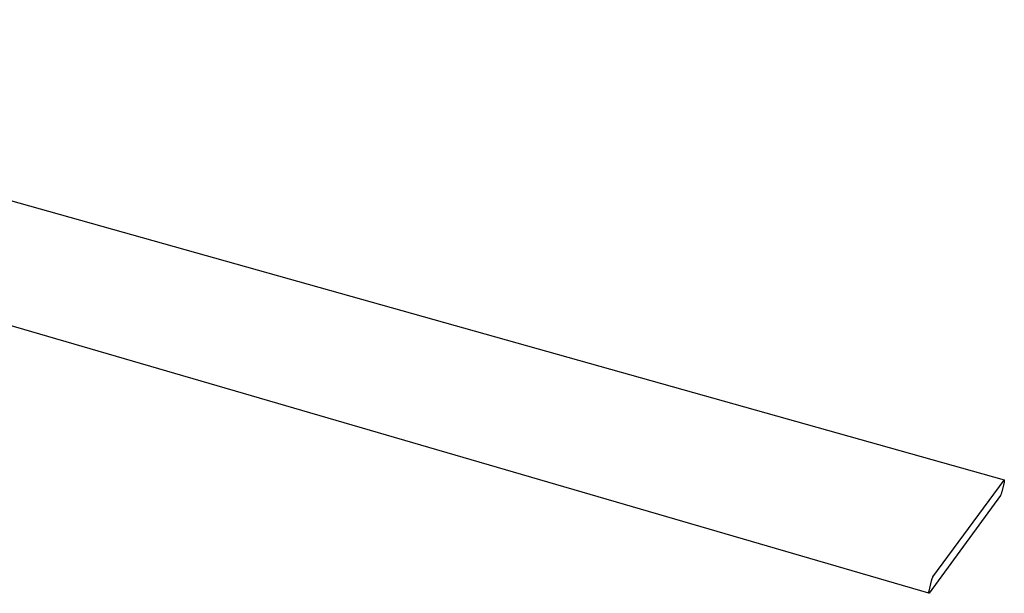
# Model space of a CAD drawing. Header units: millimetres. Extents: x 2341 to 5297, y -8656 to -6723.
# Tile 24 of 24: x 4901 to 5297, y -7518 to -7287. Entities that reach past the tile are written whole.
import ezdxf

# ---------------------------------------------------------------- set-up
doc = ezdxf.new("R2010")
doc.units = ezdxf.units.MM
doc.layers.add('Make2D$Visible$Curvas', color=7, linetype='Continuous')

msp = doc.modelspace()

# ---------------------------------------------------------------- linework, layer by layer
at = {"layer": 'Make2D$Visible$Curvas', "color": 7, "lineweight": -3, "true_color": 0xffffff}
for p, q in [((4638.64, -7286.98), (5296.56, -7472.05)), ((5266.3, -7517.61), (4563.27, -7312.64)), ((5267.89, -7511.05), (5296.49, -7472.1)), ((5296.49, -7472.88), (5295.56, -7476.84)), ((5296.49, -7472.1), (5296.54, -7472.05)), ((5296.58, -7472.07), (5296.49, -7472.88)), ((5296.54, -7472.05), (5296.56, -7472.05)), ((5296.56, -7472.05), (5296.58, -7472.07)), ((5295.02, -7478.33), (5266.39, -7517.55)), ((5295.11, -7478.15), (5295.02, -7478.33)), ((5295.2, -7477.97), (5295.11, -7478.15)), ((5295.27, -7477.79), (5295.2, -7477.97)), ((5295.34, -7477.6), (5295.27, -7477.79)), ((5295.41, -7477.41), (5295.34, -7477.6)), ((5295.46, -7477.22), (5295.41, -7477.41)), ((5295.51, -7477.03), (5295.46, -7477.22)), ((5295.56, -7476.84), (5295.51, -7477.03)), ((5266.37, -7516.77), (5267.33, -7512.63)), ((5267.33, -7512.63), (5267.37, -7512.45)), ((5267.37, -7512.45), (5267.41, -7512.27)), ((5267.41, -7512.27), (5267.47, -7512.09)), ((5267.47, -7512.09), (5267.52, -7511.91)), ((5267.52, -7511.91), (5267.59, -7511.73)), ((5267.59, -7511.73), (5267.65, -7511.56)), ((5267.65, -7511.56), (5267.73, -7511.39)), ((5267.73, -7511.39), (5267.81, -7511.22)), ((5267.81, -7511.22), (5267.89, -7511.05)), ((5266.26, -7517.23), (5266.27, -7517.19)), ((5266.26, -7517.28), (5266.26, -7517.23)), ((5266.26, -7517.33), (5266.26, -7517.28)), ((5266.26, -7517.38), (5266.26, -7517.33)), ((5266.27, -7517.42), (5266.26, -7517.38)), ((5266.27, -7517.14), (5266.28, -7517.09)), ((5266.27, -7517.19), (5266.27, -7517.14)), ((5266.27, -7517.47), (5266.27, -7517.42)), ((5266.28, -7517.52), (5266.27, -7517.47)), ((5266.28, -7517.09), (5266.29, -7517.04)), ((5266.29, -7517.57), (5266.28, -7517.52)), ((5266.29, -7517), (5266.31, -7516.95)), ((5266.29, -7517.04), (5266.29, -7517)), ((5266.3, -7517.61), (5266.29, -7517.57)), ((5266.39, -7517.55), (5266.3, -7517.61)), ((5266.32, -7517.61), (5266.3, -7517.61)), ((5266.31, -7516.95), (5266.32, -7516.9)), ((5266.32, -7516.9), (5266.33, -7516.86)), ((5266.33, -7516.86), (5266.35, -7516.81)), ((5266.35, -7516.81), (5266.37, -7516.77))]:
    msp.add_line(p, q, dxfattribs=at)

doc.saveas('drawing.dxf')
